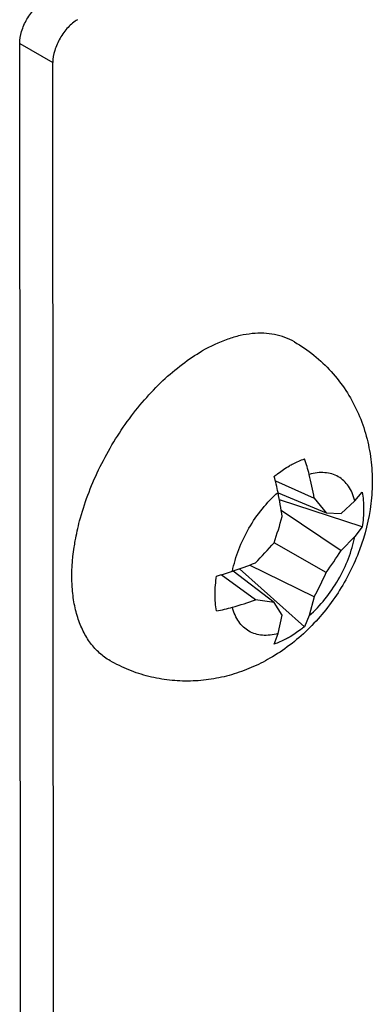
# Model space of a CAD drawing. Header units: inches. Extents: x 0 to 34, y 0 to 22.
# Tile 105 of 155: x 18.408 to 18.509, y 18.26 to 18.54. Entities that reach past the tile are written whole.
import ezdxf

# ---------------------------------------------------------------- set-up
doc = ezdxf.new("R2010")
doc.units = ezdxf.units.IN
doc.header["$LTSCALE"] = 1.87
doc.header["$MEASUREMENT"] = 0
doc.layers.get('0').update_dxf_attribs({"linetype": 'CONTINUOUS'})

msp = doc.modelspace()

# ---------------------------------------------------------------- linework, layer by layer
at = {"color": 7, "linetype": 'CONTINUOUS'}
for p, q in [((18.40822381, 18.5336756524), (18.4176519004, 18.5282319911)), ((18.4088875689, 17.7339183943), (18.40822381, 18.5336756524)), ((18.4183156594, 17.728474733), (18.4176519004, 18.5282319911)), ((18.4810485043, 18.4089742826), (18.4921245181, 18.4040842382)), ((18.4818239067, 18.4055289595), (18.4954546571, 18.3998971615)), ((18.5057285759, 18.3958282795), (18.4821899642, 18.4035869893)), ((18.4921245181, 18.4040842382), (18.4954546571, 18.3998971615)), ((18.5036542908, 18.4033180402), (18.5057285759, 18.4057664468)), ((18.4997334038, 18.3996918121), (18.5036542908, 18.4033180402)), ((18.4827015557, 18.4005904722), (18.4997334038, 18.389123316)), ((18.4954546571, 18.3998971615), (18.4997334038, 18.3996918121)), ((18.5057285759, 18.3958282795), (18.5036542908, 18.3930781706)), ((18.5036542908, 18.3930781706), (18.4997334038, 18.389123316)), ((18.4954546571, 18.3828075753), (18.4806548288, 18.3913526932)), ((18.4921245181, 18.3759443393), (18.4736804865, 18.3849604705)), ((18.4753627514, 18.3750520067), (18.465591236, 18.3821988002)), ((18.4806541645, 18.3742619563), (18.4689632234, 18.3832503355)), ((18.4893157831, 18.3674004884), (18.470829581, 18.3839047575)), ((18.4921245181, 18.3759443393), (18.4906601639, 18.3705716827)), ((18.4806541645, 18.3742619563), (18.4753627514, 18.3750520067)), ((18.4829716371, 18.3706595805), (18.4806541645, 18.3742619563)), ((18.4817918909, 18.365451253), (18.4829716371, 18.3706595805)), ((18.4906601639, 18.3705716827), (18.4893157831, 18.3674004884)), ((18.4807088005, 18.3624309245), (18.4817918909, 18.365451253))]:
    msp.add_line(p, q, dxfattribs=at)
for centre, radius, start, end in [((18.4412860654, 18.398223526), 0.0509554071, 14.3113428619, 19.5099792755), ((18.4175977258, 18.3929087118), 0.0654559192, 11.2680986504, 15.3824419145), ((18.3948822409, 18.3864680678), 0.098825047, 10.2682007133, 14.2649892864), ((18.3578050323, 18.3809472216), 0.1264333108, 8.1172334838, 11.2895861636), ((18.3737544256, 18.4286985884), 0.1132358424, 340.7423636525, 344.6899163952), ((18.3944591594, 18.4656262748), 0.1137818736, 315.3196878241, 319.2483351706), ((18.4224653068, 18.4368631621), 0.0908264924, 323.4765171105, 328.2902871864), ((18.4275131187, 18.5049008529), 0.1285199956, 288.737405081, 291.8583212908), ((18.4474867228, 18.4461466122), 0.0664635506, 284.6497675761, 288.701787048), ((18.4116608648, 18.4192259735), 0.0913657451, 331.724062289, 336.5093047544), ((18.4551941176, 18.4212508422), 0.0501776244, 280.4509321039, 285.7303180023), ((18.442452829, 18.4666425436), 0.0973236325, 285.705575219, 289.7641620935)]:
    msp.add_arc(centre, radius, start, end, dxfattribs=at)
for points, knots in [([(18.40822381, 18.5336756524), (18.4082228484, 18.5348342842), (18.4086559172, 18.5372786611), (18.4101693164, 18.5407143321), (18.4123852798, 18.5437459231), (18.4142844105, 18.5453463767), (18.4152881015, 18.5459270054)], [0, 0, 0, 0, 0.2371253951, 0.4998728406, 0.7626895, 1, 1, 1, 1]), ([(18.4247161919, 18.5404833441), (18.4237125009, 18.5399027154), (18.4218133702, 18.5383022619), (18.4195974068, 18.5352706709), (18.4180840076, 18.5318349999), (18.4176509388, 18.529390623), (18.4176519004, 18.5282319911)], [0, 0, 0, 0, 0.2373105, 0.5001271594, 0.7628746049, 1, 1, 1, 1]), ([(18.4864504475, 18.4486208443), (18.4855897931, 18.4491177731), (18.4837624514, 18.4499735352), (18.4808056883, 18.4507911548), (18.4776536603, 18.4511426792), (18.4743400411, 18.4510273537), (18.4708962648, 18.4504495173), (18.4660445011, 18.4490346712), (18.4625067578, 18.4473507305), (18.4602024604, 18.4460202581)], [0, 0, 0, 0, 0.108044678, 0.2181267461, 0.3320995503, 0.4514953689, 0.5774560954, 0.7107231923, 1, 1, 1, 1]), ([(18.4864504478, 18.4486208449), (18.4884049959, 18.4474923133), (18.4921425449, 18.4449240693), (18.4970728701, 18.4402505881), (18.5012195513, 18.4348752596), (18.5044958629, 18.4289393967), (18.5068508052, 18.4225912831), (18.5082674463, 18.4159776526), (18.5087599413, 18.4092316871), (18.5082353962, 18.4002074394), (18.5054763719, 18.3891046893), (18.5003207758, 18.378877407), (18.4949475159, 18.3715045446), (18.490336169, 18.3664718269), (18.4851928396, 18.3620301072), (18.481430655, 18.3595168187), (18.4794816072, 18.3583914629)], [0, 0, 0, 0, 0.0624344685, 0.1248429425, 0.187201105, 0.2494856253, 0.3116897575, 0.3738303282, 0.4359716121, 0.498222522, 0.6232910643, 0.7493474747, 0.8124261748, 0.8752398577, 0.9377412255, 1, 1, 1, 1]), ([(18.4252851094, 18.3975396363), (18.4259402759, 18.4000156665), (18.4275272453, 18.404975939), (18.4306134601, 18.4122281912), (18.4343812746, 18.4192724), (18.4387436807, 18.4259453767), (18.4436002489, 18.4320937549), (18.4488399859, 18.4375765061), (18.4543419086, 18.4422671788), (18.4582393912, 18.4448868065), (18.4602024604, 18.4460202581)], [0, 0, 0, 0, 0.1256888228, 0.2551008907, 0.3862837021, 0.5172000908, 0.645825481, 0.7702457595, 0.8887608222, 1, 1, 1, 1]), ([(18.4850122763, 18.4132670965), (18.4853687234, 18.4134729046), (18.4867535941, 18.4142326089), (18.4882090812, 18.414867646), (18.4893157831, 18.4152411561)], [0, 0, 0, 0, 0.2605652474, 1, 1, 1, 1]), ([(18.4807088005, 18.4102715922), (18.4810588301, 18.4105576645), (18.482432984, 18.4116393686), (18.4838892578, 18.4126186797), (18.4850122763, 18.4132670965)], [0, 0, 0, 0, 0.2584926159, 1, 1, 1, 1]), ([(18.5036542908, 18.4033180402), (18.5034637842, 18.4040726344), (18.5029887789, 18.4055051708), (18.5019404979, 18.4074343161), (18.5005971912, 18.4090214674), (18.4989813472, 18.4102281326), (18.4971283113, 18.4110239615), (18.4950820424, 18.411393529), (18.4928871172, 18.4113366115), (18.4914089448, 18.411031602), (18.4906601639, 18.4108192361)], [0, 0, 0, 0, 0.1369536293, 0.2642025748, 0.3840951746, 0.4999902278, 0.6158867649, 0.7357835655, 0.8630387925, 1, 1, 1, 1]), ([(18.4687977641, 18.3831923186), (18.4692097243, 18.3852998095), (18.4704701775, 18.3895425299), (18.4733615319, 18.3955616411), (18.4771285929, 18.4010752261), (18.4801727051, 18.4042882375), (18.4817918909, 18.4056988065)], [0, 0, 0, 0, 0.2440121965, 0.4999957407, 0.755981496, 1, 1, 1, 1]), ([(18.5057285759, 18.4057664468), (18.506039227, 18.4042191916), (18.5063165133, 18.4008793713), (18.5060097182, 18.3975532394), (18.5057285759, 18.3958282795)], [0, 0, 0, 0, 0.4745045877, 1, 1, 1, 1]), ([(18.4237267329, 18.3900416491), (18.4238189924, 18.3906598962), (18.4242330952, 18.3931797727), (18.4247918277, 18.3956754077), (18.4252851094, 18.3975396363)], [0, 0, 0, 0, 0.24480046, 1, 1, 1, 1]), ([(18.4906601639, 18.3705716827), (18.4922793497, 18.3719822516), (18.495323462, 18.375195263), (18.4990905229, 18.380708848), (18.5019818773, 18.3867279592), (18.5032423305, 18.3909706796), (18.5036542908, 18.3930781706)], [0, 0, 0, 0, 0.244018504, 0.5000042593, 0.7559878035, 1, 1, 1, 1]), ([(18.4339544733, 18.3577010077), (18.4328885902, 18.3583164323), (18.4308536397, 18.3598001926), (18.4282732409, 18.362660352), (18.4261809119, 18.3661148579), (18.4246026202, 18.3701042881), (18.4235535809, 18.3745691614), (18.4228544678, 18.3812705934), (18.4231994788, 18.3865084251), (18.4237267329, 18.3900416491)], [0, 0, 0, 0, 0.1028023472, 0.2085375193, 0.3197455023, 0.4383223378, 0.5654453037, 0.7016189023, 1, 1, 1, 1]), ([(18.4642960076, 18.3719056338), (18.4639853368, 18.3734528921), (18.4637080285, 18.3767927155), (18.4640148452, 18.3801188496), (18.4642960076, 18.3818438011)], [0, 0, 0, 0, 0.4745063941, 1, 1, 1, 1]), ([(18.4817918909, 18.365451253), (18.48104311, 18.3652388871), (18.4795649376, 18.3649338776), (18.4773700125, 18.3648769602), (18.4753237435, 18.3652465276), (18.4734707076, 18.3660423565), (18.4718548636, 18.3672490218), (18.4705115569, 18.368836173), (18.469463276, 18.3707653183), (18.4689882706, 18.3721978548), (18.4687977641, 18.3729524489)], [0, 0, 0, 0, 0.1369612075, 0.2642164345, 0.3841132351, 0.5000097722, 0.6159048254, 0.7357974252, 0.8630463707, 1, 1, 1, 1]), ([(18.4893157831, 18.3674004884), (18.4889657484, 18.3671144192), (18.4875915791, 18.3660327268), (18.4861352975, 18.3650534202), (18.4850122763, 18.3644050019)], [0, 0, 0, 0, 0.2584929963, 1, 1, 1, 1]), ([(18.4850122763, 18.3644050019), (18.4846558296, 18.364199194), (18.4832709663, 18.363439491), (18.4818154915, 18.3628044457), (18.4807088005, 18.3624309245)], [0, 0, 0, 0, 0.2605661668, 1, 1, 1, 1]), ([(18.4794816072, 18.3583914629), (18.4777650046, 18.3574003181), (18.4742141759, 18.3556140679), (18.4686043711, 18.3535961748), (18.4627807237, 18.3522964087), (18.4568310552, 18.3517613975), (18.4508558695, 18.3520212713), (18.4449644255, 18.3530875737), (18.4392711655, 18.3549503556), (18.4356792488, 18.3567051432), (18.433954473, 18.3577010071)], [0, 0, 0, 0, 0.1247235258, 0.2494224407, 0.374211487, 0.4991414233, 0.6242150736, 0.7494074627, 0.8746826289, 1, 1, 1, 1])]:
    msp.add_open_spline(points, degree=3, knots=knots, dxfattribs=at)

doc.saveas('drawing.dxf')
